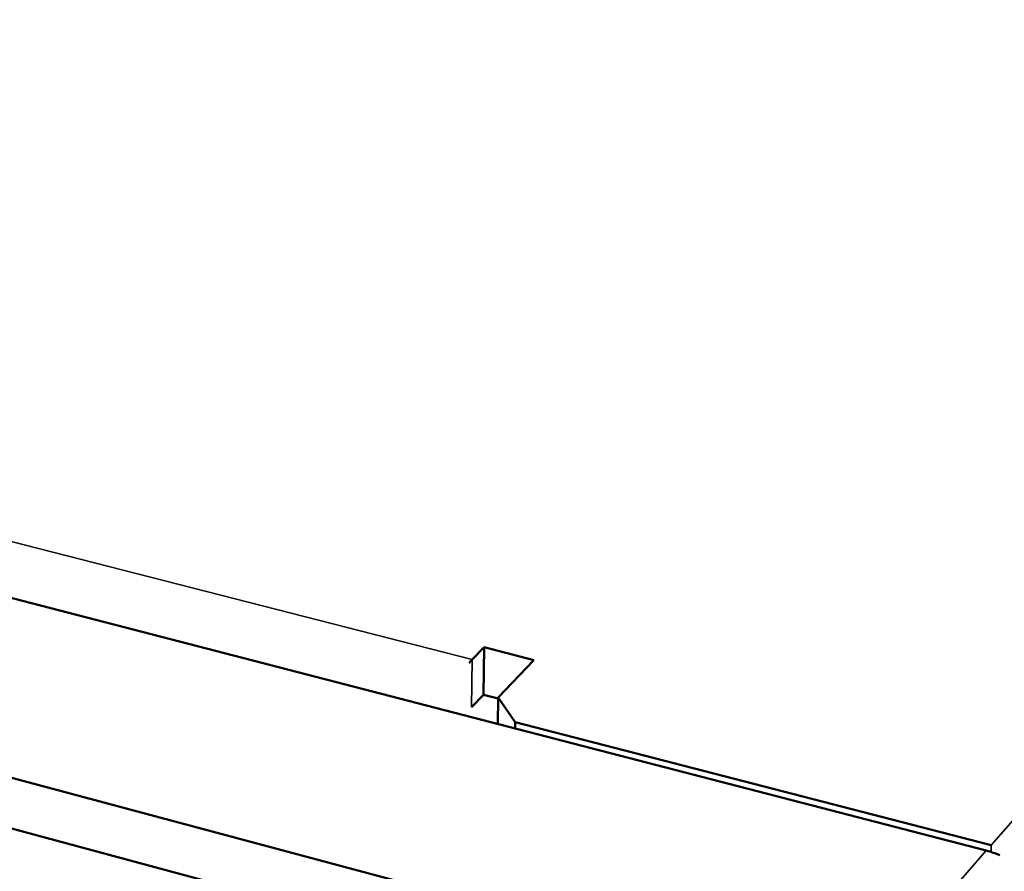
# Model space of a CAD drawing. Header units: inches. Extents: x 1.3 to 22.7, y 0.2 to 18.2.
# Tile 30 of 55: x 7.2 to 8.4, y 14 to 15. Entities that reach past the tile are written whole.
import ezdxf

# ---------------------------------------------------------------- set-up
doc = ezdxf.new("R2010")
doc.units = ezdxf.units.IN
doc.header["$LTSCALE"] = 0.833333
doc.header["$MEASUREMENT"] = 0
doc.layers.add('Visible (ANSI)', color=7, linetype='Continuous', lineweight=50)
doc.layers.add('Visible Narrow (ANSI)', color=7, linetype='Continuous', lineweight=35)

msp = doc.modelspace()

# ---------------------------------------------------------------- linework, layer by layer
at = {"layer": 'Visible (ANSI)'}
for p, q in [((1.65052, 15.7816), (8.33069, 14.05257)), ((8.17327, 13.87222), (1.42567, 15.67248)), ((1.40659, 15.63062), (8.15454, 13.81517)), ((7.72112, 14.27879), (7.73528, 14.2934)), ((7.73462, 14.23715), (7.73528, 14.2934)), ((7.73528, 14.2934), (7.79441, 14.27828)), ((7.79441, 14.27828), (7.75202, 14.23413)), ((7.73462, 14.23715), (7.7205, 14.22248)), ((7.752, 14.23267), (7.73462, 14.23715)), ((7.75202, 14.23413), (7.75163, 14.20245)), ((7.77224, 14.20489), (7.75202, 14.23413)), ((7.77214, 14.19714), (7.77224, 14.20489)), ((7.77224, 14.20489), (8.3366, 14.05898))]:
    msp.add_line(p, q, dxfattribs=at)
at = {"layer": 'Visible (ANSI)', "flags": 128}
for points in [[(7.72112, 14.27879, 0.0076254), (7.71752, 14.27481, 0.0008855)], [(7.71341, 14.21234, -0.0026726), (7.71409, 14.21357, -0.000112)], [(8.33069, 14.05257, -0.016103), (8.34676, 14.04723, -0.0036978)]]:
    msp.add_lwpolyline(points, format="xyb", dxfattribs=at)
at = {"layer": 'Visible Narrow (ANSI)'}
for p, q in [((8.3366, 14.05898), (10.55949, 16.60579)), ((2.12161, 15.71408), (7.72112, 14.27879)), ((7.7205, 14.22248), (7.72112, 14.27879)), ((8.33633, 14.05096), (8.3366, 14.05898)), ((8.33069, 14.05257), (8.17327, 13.87222))]:
    msp.add_line(p, q, dxfattribs=at)

doc.saveas('drawing.dxf')
